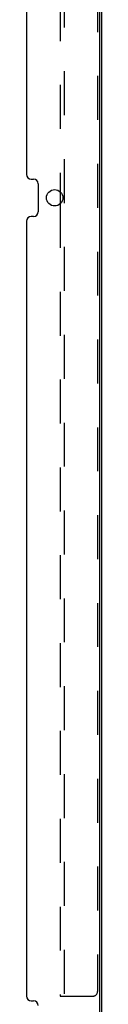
# Model space of a CAD drawing. Header units: inches. Extents: x 0 to 213, y 0 to 138.
# Tile 35 of 50: x 136.24 to 138.24, y 13.94 to 40.25. Entities that reach past the tile are written whole.
import ezdxf

# ---------------------------------------------------------------- set-up
doc = ezdxf.new("R2010")
doc.units = ezdxf.units.IN
doc.header["$LTSCALE"] = 11.736377
doc.header["$MEASUREMENT"] = 0
doc.linetypes.add('HIDDEN', pattern=[0.2, 0.1, -0.1])
doc.layers.get('0').update_dxf_attribs({"linetype": 'CONTINUOUS'})
doc.layers.add('DEFAULT_2', color=8, linetype='HIDDEN')

msp = doc.modelspace()

# ---------------------------------------------------------------- linework, layer by layer
at = {"color": 3, "linetype": 'Continuous'}
for p, q in [((138.185, 81.779), (138.185, 11.151)), ((138.237, 81.794), (138.237, 11.136)), ((136.237, 56.82), (136.237, 36.114)), ((136.362, 35.989), (136.424, 35.989)), ((136.549, 35.864), (136.549, 35.114)), ((137.133, 35.652), (137.133, 35.326)), ((136.237, 34.864), (136.237, 14.157)), ((136.424, 34.989), (136.362, 34.989)), ((136.362, 14.032), (136.424, 14.032))]:
    msp.add_line(p, q, dxfattribs=at)
msp.add_circle((136.987, 35.489), 0.219, dxfattribs=at)
for centre, start, end in [((136.362, 36.114), 180, 270), ((136.424, 35.864), 0, 90), ((136.424, 35.114), 270, 360), ((136.362, 34.864), 90, 180), ((136.362, 14.157), 180, 270), ((136.424, 13.907), 0, 90)]:
    msp.add_arc(centre, 0.125, start, end, dxfattribs=at)
at = {"layer": 'DEFAULT_2', "color": 8, "linetype": 'HIDDEN'}
for p, q in [((137.237, 78.773), (137.237, 14.157)), ((138.133, 78.648), (138.133, 14.282)), ((137.133, 57.282), (137.133, 35.652)), ((137.133, 35.326), (137.133, 14.157)), ((137.133, 14.157), (138.008, 14.157))]:
    msp.add_line(p, q, dxfattribs=at)
msp.add_arc((138.008, 14.282), 0.125, 270, 360, dxfattribs=at)

doc.saveas('drawing.dxf')
